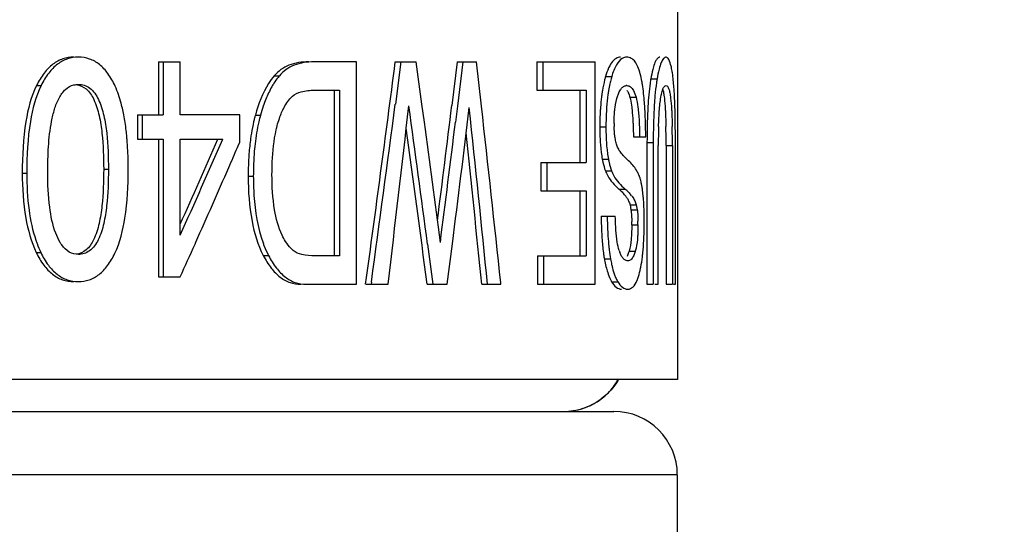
# Model space of a CAD drawing. Header units: millimetres. Extents: x 6 to 407, y 6 to 288.
# Tile 23 of 42: x 358.6 to 366.34, y 92.96 to 96.93. Entities that reach past the tile are written whole.
import ezdxf

# ---------------------------------------------------------------- set-up
doc = ezdxf.new("R2010")
doc.units = ezdxf.units.MM
doc.header["$LTSCALE"] = 23.1
doc.layers.get('0').update_dxf_attribs({"linetype": 'CONTINUOUS'})
for name, color, linetype in [('DM1-0-1-CLIS-A-TE_DXF_DIMENSION', 7, 'CONTINUOUS'), ('F40707_STD_CDXF_CONTINUOUS_LINE', 7, 'CONTINUOUS'), ('F40742_MAZAKDXF_CONTINUOUS_LINE', 7, 'CONTINUOUS'), ('F71728_LOCK_DXF_CONTINUOUS_LINE', 7, 'CONTINUOUS')]:
    doc.layers.add(name, color=color, linetype=linetype)
doc.styles.get("Standard").update_dxf_attribs({"font": 'txt', "width": 0.7})
doc.dimstyles.new('DIMSTYLE_1', dxfattribs={"dimtxt": 3, "dimasz": 3, "dimexe": 1, "dimexo": 1, "dimgap": 0.75, "dimtad": 1, "dimdsep": 46, "dimtxsty": 'STANDARD', "dimblk": '_FILLED', "dimblk1": '_FILLED', "dimblk2": '_FILLED', "dimcen": 0.09, "dimclrt": 5, "dimazin": 2, "dimtp": 0.01, "dimtm": 0.01, "dimtfac": 1, "dimtofl": 0, "dimtmove": 0, "dimatfit": 3, "dimldrblk": '_FILLED', "dimfxl": 1, "dimtolj": 1, "dimarcsym": 0})

# ---------------------------------------------------------------- blocks, each defined once
blk = doc.blocks.new('_FILLED')
at = {"color": 0, "linetype": 'BYBLOCK'}
blk.add_solid([(0, 0), (-1, 0.1667), (-1, -0.1667)], dxfattribs=at)
blk = doc.blocks.new('*D0')
at = {"layer": 'DM1-0-1-CLIS-A-TE_DXF_DIMENSION', "color": 2, "linetype": 'CONTINUOUS'}
for p, q in [((330.7806, 136.296), (394.3393, 136.296)), ((393.3393, 136.296), (393.3393, 100.321)), ((393.3393, 64.346), (393.3393, 100.321)), ((355.4312, 64.346), (394.3393, 64.346))]:
    blk.add_line(p, q, dxfattribs=at)
at = {"layer": 'DM1-0-1-CLIS-A-TE_DXF_DIMENSION', "color": 2, "linetype": 'CONTINUOUS', "xscale": 3, "yscale": 3, "zscale": 3}
for p, rotation in [((393.3393, 136.296), 90), ((393.3393, 64.346), 270)]:
    blk.add_blockref('_FILLED', p, dxfattribs=dict(at, rotation=rotation))
at = {"layer": 'DM1-0-1-CLIS-A-TE_DXF_DIMENSION', "color": 5, "linetype": 'CONTINUOUS', "insert": (389.5893, 100.321), "char_height": 3, "width": 10.5, "attachment_point": 2, "rotation": 90, "line_spacing_factor": 0.9}
blk.add_mtext('71.95', dxfattribs=at)
blk = doc.blocks.new('*D2')
at = {"layer": 'DM1-0-1-CLIS-A-TE_DXF_DIMENSION', "color": 2, "linetype": 'CONTINUOUS'}
for p, q in [((273.2707, 106.9759), (273.2707, 148.4659)), ((369.2707, 89.0225), (369.2707, 148.4659)), ((273.2707, 147.4659), (321.2707, 147.4659)), ((369.2707, 147.4659), (321.2707, 147.4659))]:
    blk.add_line(p, q, dxfattribs=at)
at = {"layer": 'DM1-0-1-CLIS-A-TE_DXF_DIMENSION', "color": 2, "linetype": 'CONTINUOUS', "xscale": 3, "yscale": 3, "zscale": 3, "rotation": 180}
blk.add_blockref('_FILLED', (273.2707, 147.4659), dxfattribs=at)
at = {"layer": 'DM1-0-1-CLIS-A-TE_DXF_DIMENSION', "color": 2, "linetype": 'CONTINUOUS', "xscale": 3, "yscale": 3, "zscale": 3}
blk.add_blockref('_FILLED', (369.2707, 147.4659), dxfattribs=at)
at = {"layer": 'DM1-0-1-CLIS-A-TE_DXF_DIMENSION', "color": 5, "linetype": 'CONTINUOUS', "insert": (321.2707, 151.2159), "char_height": 3, "width": 4.2, "attachment_point": 2, "line_spacing_factor": 0.9}
blk.add_mtext('96', dxfattribs=at)

msp = doc.modelspace()

# ---------------------------------------------------------------- linework, layer by layer
at = {"layer": 'F40707_STD_CDXF_CONTINUOUS_LINE', "color": 9, "linetype": 'CONTINUOUS'}
for centre, radius, start, end in [((362.8718, 94.3473), 0.5026, 314.83944, 329.42486), ((362.8732, 94.3472), 0.5015, 292.45616, 309.89027), ((362.8753, 94.3444), 0.4981, 309.91031, 314.79089)]:
    msp.add_arc(centre, radius, start, end, dxfattribs=at)
at = {"layer": 'F40707_STD_CDXF_CONTINUOUS_LINE', "color": 7, "linetype": 'CONTINUOUS'}
for centre, radius, start, end in [((362.8737, 94.348), 0.5022, 288.04451, 306.61144), ((362.8742, 94.3497), 0.5037, 270.06584, 287.93674)]:
    msp.add_arc(centre, radius, start, end, dxfattribs=at)
msp.add_open_spline([(363.3062, 94.0933), (363.2726, 94.036), (363.2265, 93.9845), (363.1732, 93.9449)], degree=3, dxfattribs=at)
at = {"layer": 'F40707_STD_CDXF_CONTINUOUS_LINE', "color": 9, "linetype": 'CONTINUOUS'}
msp.add_open_spline([(362.8747, 93.846), (362.9393, 93.846), (363.0051, 93.8591), (363.0648, 93.8837)], degree=3, dxfattribs=at)
at = {"layer": 'F40742_MAZAKDXF_CONTINUOUS_LINE', "color": 7, "linetype": 'CONTINUOUS'}
for p, q in [((339.6196, 93.846), (363.2713, 93.846)), ((363.7715, 93.346), (363.7715, 90.8382))]:
    msp.add_line(p, q, dxfattribs=at)
at = {"layer": 'F40742_MAZAKDXF_CONTINUOUS_LINE', "color": 9, "linetype": 'CONTINUOUS'}
msp.add_line((363.7715, 93.346), (340.7343, 93.346), dxfattribs=at)
at = {"layer": 'F40742_MAZAKDXF_CONTINUOUS_LINE', "color": 7, "linetype": 'CONTINUOUS'}
msp.add_arc((363.2715, 93.346), 0.5, 0, 90, dxfattribs=at)
at = {"layer": 'F71728_LOCK_DXF_CONTINUOUS_LINE', "color": 7, "linetype": 'CONTINUOUS'}
for p, q in [((363.7727, 113.196), (363.7727, 94.096)), ((359.6873, 96.596), (359.8597, 96.596)), ((359.6873, 96.596), (359.6873, 96.179)), ((359.7256, 96.596), (359.7256, 96.179)), ((359.8597, 96.179), (359.8597, 96.596)), ((361.2459, 96.596), (360.9118, 96.596)), ((361.2459, 94.846), (361.2459, 96.596)), ((361.5521, 96.596), (361.7166, 96.596)), ((361.5958, 96.596), (361.5523, 96.2643)), ((361.7618, 96.2643), (361.7166, 96.596)), ((362.0392, 96.596), (361.9971, 96.2529)), ((362.0392, 96.596), (362.1916, 96.596)), ((362.0842, 96.596), (362.0414, 96.2475)), ((362.2308, 96.2468), (362.1916, 96.596)), ((362.667, 96.596), (363.1252, 96.596)), ((362.667, 96.596), (362.667, 96.3727)), ((362.7138, 96.596), (362.7138, 96.3727)), ((363.1252, 94.846), (363.1252, 96.596)), ((360.9171, 96.3727), (361.1133, 96.3727)), ((361.071, 96.3727), (361.071, 95.0694)), ((361.1133, 96.3727), (361.1133, 95.0694)), ((362.667, 96.3727), (363.0533, 96.3727)), ((363.0055, 96.3727), (363.0055, 95.8048)), ((363.0533, 96.3727), (363.0533, 95.8048)), ((361.7809, 96.1228), (361.7618, 96.2643)), ((362.0414, 96.2475), (362.0259, 96.1228)), ((359.522, 96.179), (359.7256, 96.179)), ((359.522, 96.179), (359.522, 95.9889)), ((359.5598, 96.179), (359.5598, 95.9889)), ((360.3275, 96.179), (359.8597, 96.179)), ((360.3275, 95.964), (360.3275, 96.179)), ((359.522, 95.9889), (359.7256, 95.9889)), ((359.6873, 95.9889), (359.6873, 94.9054)), ((359.7256, 95.9889), (359.7256, 94.9054)), ((359.8597, 95.9889), (360.194, 95.9889)), ((359.8597, 95.2321), (359.8597, 95.9889)), ((360.3094, 95.9217), (360.3156, 95.9362)), ((360.3156, 95.9362), (360.3275, 95.964)), ((363.4259, 96.0056), (363.5229, 96.0056)), ((363.5327, 95.9616), (363.5327, 94.846)), ((363.582, 95.9616), (363.582, 94.846)), ((363.6217, 94.846), (363.6217, 95.939)), ((363.6829, 95.939), (363.6829, 94.846)), ((363.7326, 95.939), (363.7326, 94.846)), ((363.7562, 94.846), (363.7562, 95.9616)), ((362.6986, 95.8048), (363.0533, 95.8048)), ((362.6986, 95.8048), (362.6986, 95.5814)), ((362.7456, 95.8048), (362.7456, 95.5814)), ((362.6986, 95.5814), (363.0533, 95.5814)), ((363.0055, 95.5814), (363.0055, 95.0694)), ((363.0533, 95.5814), (363.0533, 95.0694)), ((363.3995, 95.4709), (363.4485, 95.4709)), ((363.3995, 95.4709), (363.4066, 95.4329)), ((363.4485, 95.4709), (363.4556, 95.4329)), ((363.4066, 95.4329), (363.4556, 95.4329)), ((363.1715, 95.383), (363.2833, 95.383)), ((359.9757, 95.1626), (359.9822, 95.1771)), ((361.8053, 95.1629), (361.8471, 94.846)), ((361.9613, 94.846), (362.0016, 95.1643)), ((361.1133, 95.0694), (360.9211, 95.0694)), ((362.6716, 95.0694), (363.0533, 95.0694)), ((362.6716, 95.0694), (362.6716, 94.846)), ((362.7184, 95.0694), (362.7184, 94.846)), ((359.6873, 94.9054), (359.8597, 94.9054)), ((360.8499, 94.846), (361.2459, 94.846)), ((361.3189, 94.846), (361.4951, 94.846)), ((361.3643, 94.8638), (361.3618, 94.846)), ((361.8027, 94.846), (361.9613, 94.846)), ((362.2324, 94.846), (362.3832, 94.846)), ((362.3832, 94.846), (362.382, 94.8572)), ((362.6716, 94.846), (363.1252, 94.846)), ((363.5327, 94.846), (363.582, 94.846)), ((363.5957, 94.846), (363.6217, 94.846)), ((363.6829, 94.846), (363.7326, 94.846)), ((363.7409, 94.846), (363.7562, 94.846)), ((363.7726, 94.096), (350.3284, 94.096))]:
    msp.add_line(p, q, dxfattribs=at)
at = {"layer": 'F71728_LOCK_DXF_CONTINUOUS_LINE', "color": 9, "linetype": 'CONTINUOUS'}
for p, q in [((360.5994, 96.4871), (360.6404, 96.4871)), ((363.2067, 96.4811), (363.255, 96.4811)), ((358.7289, 96.4107), (358.7645, 96.4107)), ((363.5628, 96.4627), (363.6122, 96.4627)), ((363.3974, 96.3187), (363.4464, 96.3187)), ((360.4508, 96.1778), (360.4913, 96.1778)), ((363.1615, 96.0863), (363.2097, 96.0863)), ((363.5327, 95.9616), (363.582, 95.9616)), ((363.6829, 95.939), (363.7326, 95.939)), ((363.1809, 95.8312), (363.2292, 95.8312)), ((358.6164, 95.7216), (358.6517, 95.7216)), ((359.257, 95.7513), (359.2941, 95.7513)), ((360.3944, 95.6978), (360.4347, 95.6978)), ((363.2052, 95.7394), (363.2536, 95.7394)), ((363.3118, 95.5955), (363.3605, 95.5955)), ((363.413, 95.3153), (363.4619, 95.3153)), ((358.7264, 95.0967), (358.762, 95.0967)), ((363.3921, 95.1078), (363.441, 95.1078)), ((360.5132, 95.0732), (360.5539, 95.0732)), ((363.1973, 95.0456), (363.2457, 95.0456)), ((363.2544, 94.8667), (363.3029, 94.8667))]:
    msp.add_line(p, q, dxfattribs=at)
at = {"layer": 'F71728_LOCK_DXF_CONTINUOUS_LINE', "color": 7, "linetype": 'CONTINUOUS'}
for centre, radius, start, end in [((73.2036, 134.139), 290.7822, 352.233951, 352.581821), ((364.0513, 96.2488), 0.8295, 163.73717, 166.55134), ((363.374, 96.3634), 0.0461, 89.98373, 95.2513), ((362.5081, 96.2586), 1.0018, 9.18596, 10.63204), ((364.8497, 96.2452), 1.3052, 170.40716, 171.9126), ((364.4197, 96.1655), 1.2546, 171.13452, 171.69587), ((364.3728, 96.1728), 1.2071, 170.61101, 171.13425), ((363.234, 96.2925), 0.1633, 25.53115, 28.43309), ((361.7378, 95.8294), 1.2942, 161.13223, 164.38176), ((361.5261, 95.9015), 1.0707, 158.00356, 161.12224), ((73.5795, 134.2049), 290.4613, 352.215732, 352.494475), ((1.1721, 137.5063), 362.8397, 353.247924, 353.471171), ((111.9264, 62.0154), 252.0679, 7.556412, 7.805821), ((110.6283, 127.2613), 253.2741, 352.761451, 352.967627), ((91.3054, 66.0507), 272.6029, 6.065884, 6.359675), ((358.0487, 95.9165), 1.3917, 10.25474, 12.59013), ((361.5953, 95.8577), 1.1884, 164.37477, 165.5644), ((117.3386, 126.0332), 246.6027, 352.809035, 353.059955), ((40.4059, 62.3117), 323.5122, 5.77176, 6.01925), ((118.8112, 63.3882), 245.1649, 7.449956, 7.673092), ((111.0074, 127.3093), 252.9484, 352.701775, 352.917864), ((365.5871, 96.0865), 2.4257, 179.32176, 180.00342), ((365.6327, 96.0865), 2.423, 179.35941, 180.00304), ((364.1982, 96.1111), 0.9244, 179.9864, 181.44028), ((368.5222, 95.9492), 4.9004, 178.38853, 179.86837), ((356.1661, 95.946), 7.5168, 359.94698, 1.07632), ((356.2434, 95.946), 7.4892, 359.94647, 1.08213), ((111.8261, 62.1036), 252.1118, 7.462222, 7.744128), ((39.6993, 62.3381), 324.1672, 5.755371, 5.966989), ((357.187, 95.7994), 2.2617, 4.72438, 5.04535), ((307.1475, 118.9702), 57.8106, 335.756337, 336.576318), ((307.1374, 118.8913), 57.7522, 335.910414, 336.636526), ((362.3835, 95.7304), 1.9478, 173.51861, 175.80275), ((370.0337, 95.9619), 6.5009, 179.6298, 180.0026), ((370.0645, 95.9619), 6.4825, 179.62884, 180.00261), ((370.1551, 95.9392), 6.5334, 179.81347, 180.00137), ((309.5559, 117.7795), 55.2601, 336.52245, 336.70018), ((364.3636, 96.0341), 1.2005, 185.28642, 186.23441), ((308.4631, 118.2559), 56.4522, 335.86922, 336.52074), ((363.1971, 95.5906), 0.2957, 15.49653, 25.74948), ((362.6059, 95.4673), 0.8999, 8.3645, 10.10739), ((363.1344, 95.368), 0.2876, 37.54527, 41.42672), ((363.0905, 95.2759), 0.4184, 47.41096, 49.80679), ((363.1636, 95.3904), 0.2508, 32.6911, 37.55685), ((363.1833, 95.3676), 0.2878, 37.62217, 41.50654), ((361.8629, 95.3158), 1.55, 359.97966, 0.94022), ((361.9219, 95.3159), 1.54, 359.97838, 0.97127), ((359.8517, 95.3424), 3.6592, 359.5377, 0.00326), ((307.1451, 118.8449), 57.8958, 335.575641, 335.85487), ((363.5954, 95.2012), 0.2954, 197.71214, 200.76896), ((364.281, 95.2326), 1.052, 190.23596, 192.66768)]:
    msp.add_arc(centre, radius, start, end, dxfattribs=at)
for points, knots in [([(359.0215, 96.6328), (358.9925, 96.6328), (358.9336, 96.6238), (358.8524, 96.5792), (358.7824, 96.506), (358.7459, 96.4448), (358.7289, 96.4107)], [0, 0, 0, 0, 0.224546, 0.451846, 0.704573, 1, 1, 1, 1]), ([(359.0579, 96.6328), (359.0289, 96.6328), (358.9698, 96.6238), (358.8884, 96.5792), (358.8181, 96.5061), (358.7816, 96.4448), (358.7645, 96.4107)], [0, 0, 0, 0, 0.224784, 0.452197, 0.704849, 1, 1, 1, 1]), ([(359.3472, 96.4047), (359.3314, 96.4396), (359.2972, 96.5023), (359.229, 96.5777), (359.1475, 96.6238), (359.0876, 96.6328), (359.0579, 96.6328)], [0, 0, 0, 0, 0.294239, 0.545023, 0.771715, 1, 1, 1, 1]), ([(363.3727, 96.6328), (363.3609, 96.6328), (363.3262, 96.6224), (363.2832, 96.5656), (363.2644, 96.5132), (363.255, 96.4811)], [0, 0, 0, 0, 0.174984, 0.506776, 1, 1, 1, 1]), ([(363.324, 96.6328), (363.3125, 96.6328), (363.2965, 96.6283), (363.2835, 96.6195), (363.2801, 96.617)], [0, 0, 0, 0, 0.732795, 1, 1, 1, 1]), ([(363.4207, 96.6152), (363.4171, 96.6182), (363.403, 96.6283), (363.3852, 96.6328), (363.3727, 96.6328)], [0, 0, 0, 0, 0.274908, 1, 1, 1, 1]), ([(363.633, 96.6328), (363.6307, 96.6328), (363.6193, 96.6305), (363.6114, 96.6204), (363.6066, 96.6128)], [0, 0, 0, 0, 0.20159, 1, 1, 1, 1]), ([(363.6826, 96.6328), (363.6753, 96.6328), (363.6574, 96.6197), (363.6416, 96.5851), (363.6248, 96.5311), (363.6165, 96.4878), (363.6122, 96.4627)], [0, 0, 0, 0, 0.115495, 0.307468, 0.599822, 1, 1, 1, 1]), ([(363.7223, 96.5634), (363.7178, 96.5812), (363.7121, 96.6061), (363.6918, 96.6328), (363.6826, 96.6328)], [0, 0, 0, 0, 0.667539, 1, 1, 1, 1]), ([(360.8701, 96.596), (360.8173, 96.596), (360.7154, 96.583), (360.6298, 96.5229), (360.5994, 96.4871)], [0, 0, 0, 0, 0.529557, 1, 1, 1, 1]), ([(360.9118, 96.596), (360.8588, 96.596), (360.7567, 96.583), (360.6708, 96.5229), (360.6404, 96.4871)], [0, 0, 0, 0, 0.529777, 1, 1, 1, 1]), ([(363.24, 96.5661), (363.2368, 96.5603), (363.2233, 96.5329), (363.2133, 96.5039), (363.2067, 96.4811)], [0, 0, 0, 0, 0.219834, 1, 1, 1, 1]), ([(363.2801, 96.617), (363.2764, 96.6141), (363.2602, 96.5996), (363.248, 96.5811), (363.24, 96.5661)], [0, 0, 0, 0, 0.21796, 1, 1, 1, 1]), ([(363.4927, 96.4435), (363.4854, 96.4824), (363.4714, 96.5436), (363.4387, 96.6004), (363.4207, 96.6152)], [0, 0, 0, 0, 0.629601, 1, 1, 1, 1]), ([(363.5837, 96.5573), (363.5817, 96.5507), (363.5733, 96.5195), (363.5671, 96.4877), (363.5628, 96.4627)], [0, 0, 0, 0, 0.214568, 1, 1, 1, 1]), ([(363.6066, 96.6128), (363.6044, 96.6094), (363.5947, 96.5918), (363.5883, 96.5727), (363.5837, 96.5573)], [0, 0, 0, 0, 0.200813, 1, 1, 1, 1]), ([(363.7329, 96.5089), (363.7322, 96.514), (363.7292, 96.5323), (363.7256, 96.5505), (363.7223, 96.5634)], [0, 0, 0, 0, 0.277771, 1, 1, 1, 1]), ([(360.5994, 96.4871), (360.5833, 96.4681), (360.516, 96.3745), (360.4751, 96.2645), (360.4508, 96.1778)], [0, 0, 0, 0, 0.216756, 1, 1, 1, 1]), ([(360.6404, 96.4871), (360.6366, 96.4826), (360.6212, 96.4639), (360.6072, 96.444), (360.5973, 96.4285)], [0, 0, 0, 0, 0.242308, 1, 1, 1, 1]), ([(363.2067, 96.4811), (363.2042, 96.4725), (363.1942, 96.4358), (363.1866, 96.3985), (363.1818, 96.3698)], [0, 0, 0, 0, 0.235626, 1, 1, 1, 1]), ([(363.748, 96.3491), (363.747, 96.3645), (363.7435, 96.4179), (363.7386, 96.4713), (363.7329, 96.5089)], [0, 0, 0, 0, 0.289592, 1, 1, 1, 1]), ([(358.7289, 96.4107), (358.6849, 96.3225), (358.6277, 96.0911), (358.6164, 95.8571), (358.6164, 95.7216)], [0, 0, 0, 0, 0.42105, 1, 1, 1, 1]), ([(358.7645, 96.4107), (358.7204, 96.3225), (358.663, 96.0911), (358.6517, 95.8571), (358.6517, 95.7216)], [0, 0, 0, 0, 0.421103, 1, 1, 1, 1]), ([(358.8167, 95.7264), (358.8167, 95.7939), (358.8201, 95.9283), (358.8378, 96.0951), (358.8678, 96.2232), (358.9012, 96.3102), (358.9501, 96.3813), (358.9987, 96.4092), (359.0228, 96.4149)], [0, 0, 0, 0, 0.26778, 0.533507, 0.663641, 0.788462, 0.901793, 1, 1, 1, 1]), ([(359.0404, 96.4179), (359.0689, 96.4146), (359.1297, 96.3861), (359.1642, 96.3312), (359.1789, 96.3006)], [0, 0, 0, 0, 0.458614, 1, 1, 1, 1]), ([(359.0579, 96.419), (359.0735, 96.419), (359.1056, 96.4146), (359.1679, 96.3815), (359.1994, 96.3344), (359.2157, 96.3008)], [0, 0, 0, 0, 0.224197, 0.460195, 1, 1, 1, 1]), ([(359.4069, 96.2198), (359.4031, 96.2369), (359.3877, 96.2998), (359.3667, 96.3616), (359.3472, 96.4047)], [0, 0, 0, 0, 0.269151, 1, 1, 1, 1]), ([(360.5973, 96.4285), (360.5913, 96.4191), (360.567, 96.3787), (360.5469, 96.3359), (360.5334, 96.3025)], [0, 0, 0, 0, 0.235543, 1, 1, 1, 1]), ([(363.2446, 96.4417), (363.2432, 96.436), (363.2378, 96.4121), (363.2332, 96.3881), (363.2301, 96.3698)], [0, 0, 0, 0, 0.241113, 1, 1, 1, 1]), ([(363.3236, 96.3755), (363.3254, 96.3783), (363.3322, 96.388), (363.3407, 96.3967), (363.3479, 96.4014)], [0, 0, 0, 0, 0.280004, 1, 1, 1, 1]), ([(363.4021, 96.4002), (363.4126, 96.3926), (363.4314, 96.366), (363.4414, 96.3364), (363.4464, 96.3187)], [0, 0, 0, 0, 0.413639, 1, 1, 1, 1]), ([(363.5165, 96.2248), (363.5155, 96.2422), (363.5112, 96.3069), (363.5047, 96.3716), (363.4971, 96.4186)], [0, 0, 0, 0, 0.26786, 1, 1, 1, 1]), ([(363.5575, 96.4288), (363.5488, 96.3678), (363.5369, 96.2261), (363.5334, 96.0842), (363.5329, 96.0039)], [0, 0, 0, 0, 0.43417, 1, 1, 1, 1]), ([(363.6122, 96.4627), (363.6105, 96.4527), (363.6036, 96.4085), (363.5987, 96.364), (363.5956, 96.3294)], [0, 0, 0, 0, 0.225569, 1, 1, 1, 1]), ([(363.6632, 96.3932), (363.6646, 96.3958), (363.6689, 96.4031), (363.6769, 96.4095), (363.6825, 96.4095)], [0, 0, 0, 0, 0.349402, 1, 1, 1, 1]), ([(363.6825, 96.4095), (363.6905, 96.4095), (363.7026, 96.3929), (363.7099, 96.3666), (363.7141, 96.3459), (363.7159, 96.3336)], [0, 0, 0, 0, 0.279185, 0.567986, 1, 1, 1, 1]), ([(360.6577, 96.1981), (360.6633, 96.2112), (360.6852, 96.2575), (360.715, 96.3008), (360.742, 96.3261)], [0, 0, 0, 0, 0.278831, 1, 1, 1, 1]), ([(360.742, 96.3261), (360.7608, 96.3437), (360.82, 96.3688), (360.8815, 96.3727), (360.9171, 96.3727)], [0, 0, 0, 0, 0.420074, 1, 1, 1, 1]), ([(363.1782, 96.3467), (363.177, 96.3381), (363.1721, 96.3022), (363.1686, 96.2661), (363.1666, 96.2385)], [0, 0, 0, 0, 0.23936, 1, 1, 1, 1]), ([(363.2301, 96.3698), (363.2284, 96.3595), (363.2218, 96.3159), (363.2174, 96.2721), (363.2149, 96.2385)], [0, 0, 0, 0, 0.236818, 1, 1, 1, 1]), ([(363.277, 96.1978), (363.278, 96.2107), (363.2827, 96.2556), (363.2915, 96.3004), (363.3024, 96.3308)], [0, 0, 0, 0, 0.285927, 1, 1, 1, 1]), ([(363.3024, 96.3308), (363.3039, 96.3351), (363.3098, 96.3505), (363.3171, 96.3655), (363.3236, 96.3755)], [0, 0, 0, 0, 0.279241, 1, 1, 1, 1]), ([(363.3814, 96.3629), (363.3829, 96.3597), (363.3893, 96.3454), (363.3941, 96.3304), (363.3974, 96.3187)], [0, 0, 0, 0, 0.224743, 1, 1, 1, 1]), ([(363.3974, 96.3187), (363.399, 96.3132), (363.4054, 96.2875), (363.4096, 96.2613), (363.4123, 96.2407)], [0, 0, 0, 0, 0.216353, 1, 1, 1, 1]), ([(363.4464, 96.3187), (363.4535, 96.2933), (363.4638, 96.2313), (363.4687, 96.169), (363.4707, 96.1329)], [0, 0, 0, 0, 0.422344, 1, 1, 1, 1]), ([(363.5956, 96.3294), (363.5935, 96.3059), (363.5855, 96.1976), (363.5827, 96.0889), (363.5822, 96.0039)], [0, 0, 0, 0, 0.217201, 1, 1, 1, 1]), ([(363.6237, 96.087), (363.625, 96.1327), (363.6288, 96.215), (363.6376, 96.2971), (363.6446, 96.333)], [0, 0, 0, 0, 0.555154, 1, 1, 1, 1]), ([(363.6446, 96.333), (363.6459, 96.3397), (363.6504, 96.3602), (363.6564, 96.3807), (363.6632, 96.3932)], [0, 0, 0, 0, 0.324185, 1, 1, 1, 1]), ([(363.6569, 96.3776), (363.6578, 96.3746), (363.6618, 96.36), (363.6645, 96.3451), (363.6663, 96.3333)], [0, 0, 0, 0, 0.206774, 1, 1, 1, 1]), ([(363.6663, 96.3333), (363.6674, 96.3258), (363.6721, 96.2902), (363.6748, 96.2544), (363.6765, 96.2263)], [0, 0, 0, 0, 0.213163, 1, 1, 1, 1]), ([(363.7159, 96.3336), (363.7171, 96.3261), (363.7218, 96.2906), (363.7245, 96.2549), (363.7262, 96.2267)], [0, 0, 0, 0, 0.212971, 1, 1, 1, 1]), ([(363.7562, 95.9616), (363.7562, 96), (363.7557, 96.1292), (363.7534, 96.2584), (363.748, 96.3491)], [0, 0, 0, 0, 0.297098, 1, 1, 1, 1]), ([(359.1789, 96.3006), (359.1984, 96.2603), (359.2247, 96.1718), (359.2525, 95.9877), (359.257, 95.846), (359.257, 95.7513)], [0, 0, 0, 0, 0.240479, 0.491366, 1, 1, 1, 1]), ([(359.2157, 96.3008), (359.2353, 96.2605), (359.2617, 96.172), (359.2896, 95.9878), (359.2941, 95.846), (359.2941, 95.7513)], [0, 0, 0, 0, 0.240417, 0.491308, 1, 1, 1, 1]), ([(363.4123, 96.2407), (363.4133, 96.2327), (363.4175, 96.1968), (363.4201, 96.1608), (363.4217, 96.1329)], [0, 0, 0, 0, 0.224593, 1, 1, 1, 1]), ([(359.44, 95.9983), (359.4387, 96.0129), (359.4333, 96.0684), (359.4255, 96.1237), (359.4182, 96.1642)], [0, 0, 0, 0, 0.262248, 1, 1, 1, 1]), ([(360.4913, 96.1778), (360.4864, 96.1603), (360.4673, 96.0854), (360.4548, 96.0089), (360.4481, 95.9502)], [0, 0, 0, 0, 0.235349, 1, 1, 1, 1]), ([(360.6342, 96.1345), (360.6359, 96.1401), (360.643, 96.1616), (360.651, 96.1827), (360.6577, 96.1981)], [0, 0, 0, 0, 0.258515, 1, 1, 1, 1]), ([(363.1666, 96.2385), (363.1659, 96.2287), (363.1633, 96.1876), (363.162, 96.1465), (363.1616, 96.1152)], [0, 0, 0, 0, 0.240009, 1, 1, 1, 1]), ([(363.2149, 96.2385), (363.2142, 96.2285), (363.2115, 96.1869), (363.2102, 96.1452), (363.2099, 96.1136)], [0, 0, 0, 0, 0.239892, 1, 1, 1, 1]), ([(363.2738, 96.1113), (363.2738, 96.1189), (363.274, 96.1478), (363.2753, 96.1767), (363.277, 96.1978)], [0, 0, 0, 0, 0.264325, 1, 1, 1, 1]), ([(363.5229, 96.0056), (363.5228, 96.024), (363.522, 96.0971), (363.5197, 96.1703), (363.5165, 96.2248)], [0, 0, 0, 0, 0.252787, 1, 1, 1, 1]), ([(363.6765, 96.2263), (363.6771, 96.2153), (363.6795, 96.1689), (363.6808, 96.1225), (363.6815, 96.0872)], [0, 0, 0, 0, 0.237743, 1, 1, 1, 1]), ([(363.7262, 96.2267), (363.7268, 96.2157), (363.7292, 96.1693), (363.7306, 96.1229), (363.7313, 96.0875)], [0, 0, 0, 0, 0.237605, 1, 1, 1, 1]), ([(360.4444, 96.154), (360.4419, 96.1444), (360.4322, 96.1047), (360.4244, 96.0646), (360.4194, 96.034)], [0, 0, 0, 0, 0.242003, 1, 1, 1, 1]), ([(360.6146, 96.0614), (360.616, 96.0678), (360.6218, 96.0924), (360.6285, 96.1167), (360.6342, 96.1345)], [0, 0, 0, 0, 0.258661, 1, 1, 1, 1]), ([(363.1615, 96.0863), (363.1615, 96.078), (363.1616, 96.0459), (363.1625, 96.0138), (363.1636, 95.9901)], [0, 0, 0, 0, 0.261347, 1, 1, 1, 1]), ([(363.2097, 96.0863), (363.2097, 96.0779), (363.2099, 96.0458), (363.2107, 96.0137), (363.2119, 95.99)], [0, 0, 0, 0, 0.261351, 1, 1, 1, 1]), ([(363.2782, 96.0249), (363.2777, 96.0299), (363.2756, 96.0508), (363.2745, 96.0718), (363.2741, 96.0878)], [0, 0, 0, 0, 0.238437, 1, 1, 1, 1]), ([(363.4217, 96.1329), (363.4222, 96.1231), (363.4243, 96.0807), (363.4254, 96.0382), (363.4259, 96.0056)], [0, 0, 0, 0, 0.231074, 1, 1, 1, 1]), ([(363.4707, 96.1329), (363.4712, 96.1231), (363.4733, 96.0807), (363.4744, 96.0382), (363.4749, 96.0056)], [0, 0, 0, 0, 0.23107, 1, 1, 1, 1]), ([(360.4194, 96.034), (360.4172, 96.0212), (360.4091, 95.9677), (360.4036, 95.9138), (360.4005, 95.8729)], [0, 0, 0, 0, 0.240593, 1, 1, 1, 1]), ([(360.5816, 95.7097), (360.5816, 95.7428), (360.584, 95.8606), (360.596, 95.9787), (360.6146, 96.0614)], [0, 0, 0, 0, 0.280414, 1, 1, 1, 1]), ([(359.4501, 95.7501), (359.4501, 95.7708), (359.4494, 95.8494), (359.4458, 95.928), (359.4411, 95.9857)], [0, 0, 0, 0, 0.26356, 1, 1, 1, 1]), ([(363.1636, 95.9901), (363.1639, 95.9843), (363.165, 95.9621), (363.1667, 95.9399), (363.1682, 95.9235)], [0, 0, 0, 0, 0.259948, 1, 1, 1, 1]), ([(363.2119, 95.99), (363.2122, 95.9825), (363.2138, 95.9536), (363.2161, 95.9248), (363.2185, 95.9037)], [0, 0, 0, 0, 0.263364, 1, 1, 1, 1]), ([(360.4005, 95.8729), (360.3995, 95.8588), (360.3958, 95.8006), (360.3944, 95.7422), (360.3944, 95.6978)], [0, 0, 0, 0, 0.241196, 1, 1, 1, 1]), ([(360.4409, 95.8729), (360.4399, 95.8589), (360.4362, 95.8006), (360.4347, 95.7422), (360.4347, 95.6978)], [0, 0, 0, 0, 0.241196, 1, 1, 1, 1]), ([(363.1702, 95.9037), (363.1709, 95.8973), (363.1737, 95.873), (363.1775, 95.8488), (363.1809, 95.8312)], [0, 0, 0, 0, 0.265289, 1, 1, 1, 1]), ([(363.2185, 95.9037), (363.2192, 95.8972), (363.222, 95.873), (363.2258, 95.8488), (363.2292, 95.8312)], [0, 0, 0, 0, 0.265277, 1, 1, 1, 1]), ([(363.1809, 95.8312), (363.1825, 95.8227), (363.1889, 95.7917), (363.1972, 95.761), (363.2052, 95.7394)], [0, 0, 0, 0, 0.272282, 1, 1, 1, 1]), ([(363.2292, 95.8312), (363.2308, 95.8227), (363.2373, 95.7917), (363.2456, 95.761), (363.2536, 95.7394)], [0, 0, 0, 0, 0.272262, 1, 1, 1, 1]), ([(363.4634, 95.7191), (363.4592, 95.7279), (363.4393, 95.7642), (363.4116, 95.796), (363.3883, 95.8171)], [0, 0, 0, 0, 0.237215, 1, 1, 1, 1]), ([(358.6164, 95.7216), (358.6164, 95.6031), (358.6292, 95.39), (358.6859, 95.1818), (358.7264, 95.0967)], [0, 0, 0, 0, 0.556928, 1, 1, 1, 1]), ([(358.6517, 95.7216), (358.6517, 95.6242), (358.6608, 95.4454), (358.6974, 95.2693), (358.7234, 95.1924)], [0, 0, 0, 0, 0.545337, 1, 1, 1, 1]), ([(358.8796, 95.2488), (358.8552, 95.3139), (358.8235, 95.4736), (358.8167, 95.6347), (358.8167, 95.7264)], [0, 0, 0, 0, 0.431383, 1, 1, 1, 1]), ([(359.257, 95.7513), (359.257, 95.6557), (359.2524, 95.5124), (359.2242, 95.3266), (359.1973, 95.2372), (359.1773, 95.1967)], [0, 0, 0, 0, 0.508871, 0.759804, 1, 1, 1, 1]), ([(359.2941, 95.7513), (359.2941, 95.6556), (359.2895, 95.5123), (359.2611, 95.3263), (359.2341, 95.2369), (359.214, 95.1965)], [0, 0, 0, 0, 0.508935, 0.759874, 1, 1, 1, 1]), ([(359.3448, 95.0908), (359.3859, 95.1773), (359.4395, 95.3983), (359.4501, 95.6221), (359.4501, 95.7501)], [0, 0, 0, 0, 0.427973, 1, 1, 1, 1]), ([(360.3944, 95.6978), (360.3944, 95.5792), (360.4081, 95.3653), (360.4699, 95.1574), (360.5132, 95.0732)], [0, 0, 0, 0, 0.556165, 1, 1, 1, 1]), ([(360.4347, 95.6978), (360.4347, 95.6472), (360.44, 95.4699), (360.4679, 95.2913), (360.5111, 95.1719)], [0, 0, 0, 0, 0.285093, 1, 1, 1, 1]), ([(360.6612, 95.2322), (360.6309, 95.2949), (360.5901, 95.4547), (360.5816, 95.6171), (360.5816, 95.7097)], [0, 0, 0, 0, 0.429383, 1, 1, 1, 1]), ([(363.2052, 95.7394), (363.2103, 95.7258), (363.2356, 95.671), (363.2771, 95.625), (363.3118, 95.5955)], [0, 0, 0, 0, 0.242324, 1, 1, 1, 1]), ([(363.2536, 95.7394), (363.2587, 95.7258), (363.2841, 95.671), (363.3257, 95.625), (363.3605, 95.5955)], [0, 0, 0, 0, 0.242197, 1, 1, 1, 1]), ([(363.4919, 95.6252), (363.4911, 95.6293), (363.4883, 95.6442), (363.485, 95.659), (363.482, 95.6696)], [0, 0, 0, 0, 0.273305, 1, 1, 1, 1]), ([(363.3118, 95.5955), (363.3154, 95.5925), (363.3288, 95.5808), (363.3414, 95.5682), (363.35, 95.5583)], [0, 0, 0, 0, 0.264102, 1, 1, 1, 1]), ([(363.4113, 95.5433), (363.4138, 95.54), (363.423, 95.5275), (363.4311, 95.514), (363.4361, 95.5036)], [0, 0, 0, 0, 0.262364, 1, 1, 1, 1]), ([(363.5044, 95.5256), (363.5039, 95.532), (363.5017, 95.5563), (363.4989, 95.5805), (363.4963, 95.5982)], [0, 0, 0, 0, 0.265286, 1, 1, 1, 1]), ([(363.5093, 95.4392), (363.509, 95.4468), (363.5079, 95.4756), (363.5061, 95.5044), (363.5044, 95.5256)], [0, 0, 0, 0, 0.263353, 1, 1, 1, 1]), ([(363.4066, 95.4329), (363.4076, 95.4263), (363.4111, 95.3959), (363.4123, 95.3652), (363.4127, 95.3413)], [0, 0, 0, 0, 0.217356, 1, 1, 1, 1]), ([(363.4556, 95.4329), (363.4565, 95.4264), (363.4601, 95.3962), (363.4613, 95.3658), (363.4617, 95.342)], [0, 0, 0, 0, 0.217541, 1, 1, 1, 1]), ([(363.5108, 95.3426), (363.5108, 95.351), (363.5107, 95.3832), (363.5101, 95.4154), (363.5093, 95.4392)], [0, 0, 0, 0, 0.261376, 1, 1, 1, 1]), ([(363.1715, 95.383), (363.1716, 95.3719), (363.1725, 95.3296), (363.174, 95.2874), (363.1756, 95.2564)], [0, 0, 0, 0, 0.264301, 1, 1, 1, 1]), ([(363.2197, 95.383), (363.2199, 95.3719), (363.2208, 95.3296), (363.2223, 95.2874), (363.2239, 95.2564)], [0, 0, 0, 0, 0.264306, 1, 1, 1, 1]), ([(363.2885, 95.2731), (363.2878, 95.2815), (363.2854, 95.3181), (363.284, 95.3548), (363.2833, 95.383)], [0, 0, 0, 0, 0.231021, 1, 1, 1, 1]), ([(363.413, 95.3153), (363.413, 95.3081), (363.4128, 95.2808), (363.4119, 95.2536), (363.4107, 95.2336)], [0, 0, 0, 0, 0.264374, 1, 1, 1, 1]), ([(363.4619, 95.3153), (363.4619, 95.3081), (363.4618, 95.2809), (363.4609, 95.2536), (363.4597, 95.2336)], [0, 0, 0, 0, 0.26437, 1, 1, 1, 1]), ([(363.5073, 95.1913), (363.5078, 95.201), (363.5096, 95.2415), (363.5105, 95.282), (363.5107, 95.3129)], [0, 0, 0, 0, 0.239324, 1, 1, 1, 1]), ([(358.9273, 95.1556), (358.9227, 95.162), (358.9035, 95.1913), (358.8891, 95.2234), (358.8796, 95.2488)], [0, 0, 0, 0, 0.225965, 1, 1, 1, 1]), ([(363.1756, 95.2564), (363.1764, 95.2413), (363.1796, 95.1866), (363.1846, 95.1321), (363.1899, 95.0929)], [0, 0, 0, 0, 0.277387, 1, 1, 1, 1]), ([(363.2239, 95.2564), (363.2245, 95.2462), (363.2266, 95.2081), (363.2296, 95.1701), (363.2324, 95.1423)], [0, 0, 0, 0, 0.267494, 1, 1, 1, 1]), ([(363.3139, 95.1113), (363.3069, 95.1333), (363.2962, 95.1872), (363.2908, 95.2416), (363.2885, 95.2731)], [0, 0, 0, 0, 0.422912, 1, 1, 1, 1]), ([(363.4107, 95.2336), (363.41, 95.2216), (363.4067, 95.1793), (363.4003, 95.137), (363.3921, 95.1078)], [0, 0, 0, 0, 0.284279, 1, 1, 1, 1]), ([(363.4597, 95.2336), (363.4589, 95.2216), (363.4556, 95.1793), (363.4492, 95.137), (363.441, 95.1078)], [0, 0, 0, 0, 0.284268, 1, 1, 1, 1]), ([(358.7234, 95.1924), (358.7262, 95.184), (358.7377, 95.1515), (358.751, 95.1197), (358.762, 95.0967)], [0, 0, 0, 0, 0.258381, 1, 1, 1, 1]), ([(359.0579, 95.0812), (359.0334, 95.0812), (358.9805, 95.0948), (358.9431, 95.1335), (358.9273, 95.1556)], [0, 0, 0, 0, 0.474995, 1, 1, 1, 1]), ([(359.1773, 95.1967), (359.1627, 95.1671), (359.1286, 95.114), (359.0698, 95.0861), (359.042, 95.0825)], [0, 0, 0, 0, 0.540512, 1, 1, 1, 1]), ([(359.214, 95.1965), (359.1977, 95.1636), (359.1663, 95.1177), (359.1049, 95.0855), (359.0732, 95.0812), (359.0579, 95.0812)], [0, 0, 0, 0, 0.539179, 0.77535, 1, 1, 1, 1]), ([(360.5111, 95.1719), (360.5142, 95.1632), (360.5269, 95.1296), (360.5417, 95.0968), (360.5539, 95.0732)], [0, 0, 0, 0, 0.257937, 1, 1, 1, 1]), ([(360.7488, 95.1124), (360.7432, 95.1171), (360.7202, 95.1385), (360.7009, 95.1637), (360.688, 95.1839)], [0, 0, 0, 0, 0.234762, 1, 1, 1, 1]), ([(363.4967, 95.0627), (363.4979, 95.0727), (363.5026, 95.1155), (363.5057, 95.1584), (363.5073, 95.1913)], [0, 0, 0, 0, 0.235386, 1, 1, 1, 1]), ([(358.7264, 95.0967), (358.743, 95.0617), (358.779, 94.9988), (358.8492, 94.9232), (358.9316, 94.8768), (358.9918, 94.8674), (359.0215, 94.8674)], [0, 0, 0, 0, 0.294532, 0.546953, 0.77439, 1, 1, 1, 1]), ([(358.762, 95.0967), (358.7787, 95.0617), (358.8148, 94.9988), (358.8851, 94.9232), (358.9678, 94.8768), (359.0282, 94.8674), (359.0579, 94.8674)], [0, 0, 0, 0, 0.294253, 0.546594, 0.774145, 1, 1, 1, 1]), ([(359.0579, 94.8674), (359.087, 94.8674), (359.1457, 94.8764), (359.2259, 94.9216), (359.2938, 94.9954), (359.3286, 95.0567), (359.3448, 95.0908)], [0, 0, 0, 0, 0.226644, 0.453489, 0.705201, 1, 1, 1, 1]), ([(360.9211, 95.0694), (360.8863, 95.0694), (360.8262, 95.073), (360.7681, 95.096), (360.7488, 95.1124)], [0, 0, 0, 0, 0.579046, 1, 1, 1, 1]), ([(363.1899, 95.0929), (363.1905, 95.0888), (363.1927, 95.073), (363.1952, 95.0572), (363.1973, 95.0456)], [0, 0, 0, 0, 0.261686, 1, 1, 1, 1]), ([(363.2324, 95.1423), (363.2333, 95.1335), (363.2369, 95.1012), (363.2415, 95.0689), (363.2457, 95.0456)], [0, 0, 0, 0, 0.271597, 1, 1, 1, 1]), ([(363.3921, 95.1078), (363.3909, 95.1036), (363.3865, 95.089), (363.381, 95.0747), (363.3759, 95.065)], [0, 0, 0, 0, 0.280193, 1, 1, 1, 1]), ([(363.441, 95.1078), (363.4398, 95.1036), (363.4354, 95.089), (363.4299, 95.0747), (363.4247, 95.0649)], [0, 0, 0, 0, 0.280172, 1, 1, 1, 1]), ([(360.5132, 95.0732), (360.5311, 95.0384), (360.569, 94.9762), (360.64, 94.9016), (360.7209, 94.8557), (360.7797, 94.846), (360.8083, 94.846)], [0, 0, 0, 0, 0.299365, 0.554404, 0.780702, 1, 1, 1, 1]), ([(360.5539, 95.0732), (360.5719, 95.0384), (360.6098, 94.9762), (360.6811, 94.9016), (360.7622, 94.8557), (360.8211, 94.846), (360.8499, 94.846)], [0, 0, 0, 0, 0.299096, 0.55406, 0.780468, 1, 1, 1, 1]), ([(363.1973, 95.0456), (363.1985, 95.039), (363.2032, 95.0144), (363.2087, 94.99), (363.2134, 94.9722)], [0, 0, 0, 0, 0.266414, 1, 1, 1, 1]), ([(363.2546, 95.0018), (363.2564, 94.9935), (363.2637, 94.9635), (363.2727, 94.9338), (363.2808, 94.9129)], [0, 0, 0, 0, 0.276015, 1, 1, 1, 1]), ([(363.3571, 95.0394), (363.355, 95.0409), (363.3458, 95.0482), (363.3386, 95.0578), (363.3338, 95.0656)], [0, 0, 0, 0, 0.223551, 1, 1, 1, 1]), ([(363.4247, 95.0649), (363.4198, 95.0556), (363.4094, 95.0392), (363.3906, 95.0314), (363.3824, 95.0314)], [0, 0, 0, 0, 0.563893, 1, 1, 1, 1]), ([(363.4787, 94.9553), (363.4806, 94.9636), (363.488, 94.9991), (363.4934, 95.0351), (363.4967, 95.0627)], [0, 0, 0, 0, 0.233375, 1, 1, 1, 1]), ([(363.2134, 94.9722), (363.2152, 94.9653), (363.2222, 94.9404), (363.2307, 94.9158), (363.2382, 94.8985)], [0, 0, 0, 0, 0.27456, 1, 1, 1, 1]), ([(363.4533, 94.8735), (363.4558, 94.8793), (363.4664, 94.9058), (363.4738, 94.9336), (363.4787, 94.9553)], [0, 0, 0, 0, 0.218973, 1, 1, 1, 1]), ([(363.2382, 94.8985), (363.2395, 94.8956), (363.2444, 94.8848), (363.2499, 94.8742), (363.2544, 94.8667)], [0, 0, 0, 0, 0.265665, 1, 1, 1, 1]), ([(363.2544, 94.8667), (363.2643, 94.8503), (363.2843, 94.8223), (363.3178, 94.808), (363.3323, 94.808)], [0, 0, 0, 0, 0.568453, 1, 1, 1, 1]), ([(363.2808, 94.9129), (363.2825, 94.9086), (363.2889, 94.8928), (363.2965, 94.8774), (363.3029, 94.8667)], [0, 0, 0, 0, 0.271517, 1, 1, 1, 1]), ([(363.3029, 94.8667), (363.3128, 94.8503), (363.333, 94.8223), (363.3665, 94.808), (363.381, 94.808)], [0, 0, 0, 0, 0.568126, 1, 1, 1, 1]), ([(363.381, 94.808), (363.3955, 94.808), (363.4294, 94.8242), (363.4454, 94.8556), (363.4533, 94.8735)], [0, 0, 0, 0, 0.424132, 1, 1, 1, 1])]:
    msp.add_open_spline(points, degree=3, knots=knots, dxfattribs=at)
for points in [[(359.0228, 96.4149), (359.0343, 96.4177), (359.0462, 96.419), (359.0579, 96.419)], [(363.3479, 96.4014), (363.3544, 96.4057), (363.3621, 96.4086), (363.3698, 96.4093)], [(363.3741, 96.4095), (363.3839, 96.4095), (363.3941, 96.406), (363.4021, 96.4002)], [(363.2837, 95.9881), (363.2814, 96.0003), (363.2796, 96.0126), (363.2782, 96.0249)], [(363.288, 95.9672), (363.2864, 95.9741), (363.285, 95.9811), (363.2837, 95.9881)], [(363.2928, 95.949), (363.291, 95.955), (363.2895, 95.9611), (363.288, 95.9672)], [(363.2978, 95.9339), (363.2959, 95.9389), (363.2943, 95.9439), (363.2928, 95.949)], [(363.315, 95.8999), (363.3082, 95.9107), (363.3023, 95.922), (363.2978, 95.9339)], [(363.3397, 95.8665), (363.3308, 95.8771), (363.3223, 95.8882), (363.315, 95.8999)], [(363.3633, 95.8409), (363.3551, 95.8491), (363.3472, 95.8577), (363.3397, 95.8665)], [(363.3883, 95.8171), (363.3797, 95.8248), (363.3714, 95.8327), (363.3633, 95.8409)], [(363.3736, 95.584), (363.3824, 95.5758), (363.3909, 95.5673), (363.3988, 95.5583)], [(363.3747, 95.5259), (363.3793, 95.5187), (363.3835, 95.5113), (363.3872, 95.5036)], [(363.3872, 95.5036), (363.3923, 95.4931), (363.3965, 95.4822), (363.3995, 95.4709)], [(363.4361, 95.5036), (363.4412, 95.4931), (363.4454, 95.4822), (363.4485, 95.4709)], [(360.688, 95.1839), (360.6781, 95.1994), (360.6692, 95.2156), (360.6612, 95.2322)], [(363.3274, 95.0773), (363.3243, 95.0835), (363.3216, 95.0899), (363.3191, 95.0964)], [(363.3338, 95.0656), (363.3315, 95.0694), (363.3294, 95.0733), (363.3274, 95.0773)], [(363.3824, 95.0314), (363.3735, 95.0314), (363.3644, 95.0345), (363.3571, 95.0394)]]:
    msp.add_open_spline(points, degree=3, dxfattribs=at)

# ---------------------------------------------------------------- dimensions: what is measured, and where the dimension line sits
at = {"layer": 'DM1-0-1-CLIS-A-TE_DXF_DIMENSION', "color": 2, "linetype": 'CONTINUOUS'}
for base, p1, p2, angle, picture, middle in [((273.2707, 147.4659), (369.2707, 88.0225), (273.2707, 105.9759), 180, '*D2', (321.2707, 147.4659)), ((393.3393, 136.296), (354.4312, 64.346), (329.7806, 136.296), 90, '*D0', (393.3393, 100.3866))]:
    dim = msp.add_linear_dim(base=base, p1=p1, p2=p2, angle=angle, dimstyle='DIMSTYLE_1', dxfattribs=at)
    dim.commit()
    dim.dimension.update_dxf_attribs({"geometry": picture, "text_midpoint": middle, "dimtype": 160})

doc.saveas('drawing.dxf')
